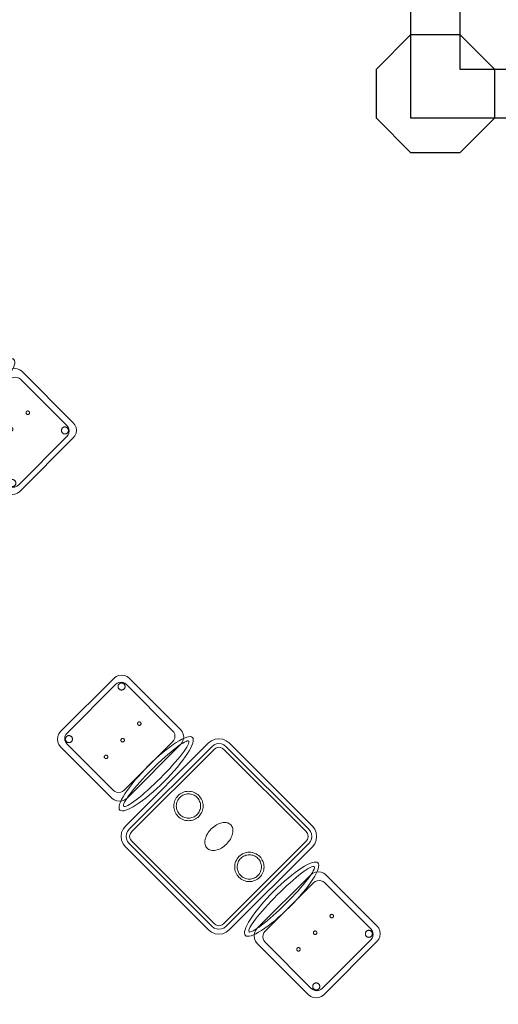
# Model space of a CAD drawing. Header units: metres. Extents: x 2172.2 to 2210.6, y 415.3 to 458.1.
# Tile 20 of 67: x 2199.9 to 2202.4, y 432.3 to 437.3. Entities that reach past the tile are written whole.
import ezdxf

# ---------------------------------------------------------------- set-up
doc = ezdxf.new("R2010")
doc.units = ezdxf.units.M
for name, color, linetype, lineweight in [('NC_N1_CHAIRS', 7, 'CONTINUOUS', 13), ('NC_N1_COLUMNS', 7, 'CONTINUOUS', 25), ('NC_N1_TABLES', 7, 'CONTINUOUS', 13), ('NC_N1_WALLS', 7, 'CONTINUOUS', 25)]:
    doc.layers.add(name, color=color, linetype=linetype, lineweight=lineweight)

# ---------------------------------------------------------------- blocks, each defined once
blk = doc.blocks.new('NC_N1_ARCHITECTURE')
at = {"layer": 'NC_N1_COLUMNS', "linetype": 'CONTINUOUS', "lineweight": -2}
blk.add_lwpolyline([(11.911421, 2.614322), (11.734645, 2.791097), (11.734677, 3.041131), (11.911421, 3.217871), (12.161419, 3.217871), (12.338195, 3.041095), (12.338195, 2.791097), (12.161419, 2.614322)], close=True, dxfattribs=at)
at = {"layer": 'NC_N1_WALLS', "linetype": 'CONTINUOUS', "lineweight": -2}
blk.add_lwpolyline([(11.91142, 2.791096), (11.91142, 6.166096), (12.16142, 6.166096), (12.16142, 3.041096), (13.53642, 3.041096), (13.53642, 2.791096)], close=True, dxfattribs=at)
blk = doc.blocks.new('NC_N1_CHAIR_IVORY')
at = {"color": 0, "linetype": 'CONTINUOUS', "lineweight": -2}
for points in [[(0.262, 0.222), (0.2607, 0.2276), (0.257, 0.2331), (0.2507, 0.2385), (0.2421, 0.2438), (0.2311, 0.2489), (0.2178, 0.2537), (0.2025, 0.2582), (0.1853, 0.2623), (0.1662, 0.2661), (0.1456, 0.2694), (0.1235, 0.2723), (0.1003, 0.2747), (0.0761, 0.2765), (0.0511, 0.2779), (0.0257, 0.2787), (0, 0.279), (-0.0257, 0.2787), (-0.0511, 0.2779), (-0.0761, 0.2765), (-0.1003, 0.2747), (-0.1235, 0.2723), (-0.1456, 0.2694), (-0.1662, 0.2661), (-0.1853, 0.2623), (-0.2025, 0.2582), (-0.2178, 0.2537), (-0.2311, 0.2489), (-0.2421, 0.2438), (-0.2507, 0.2385), (-0.257, 0.2331), (-0.2607, 0.2276), (-0.262, 0.222), (-0.2607, 0.2164), (-0.257, 0.2109), (-0.2507, 0.2055), (-0.2421, 0.2002), (-0.2311, 0.1951), (-0.2178, 0.1903), (-0.2025, 0.1858), (-0.1853, 0.1817), (-0.1662, 0.1779), (-0.1456, 0.1746), (-0.1235, 0.1717), (-0.1003, 0.1693), (-0.0761, 0.1675), (-0.0511, 0.1661), (-0.0257, 0.1653), (0, 0.165), (0.0257, 0.1653), (0.0511, 0.1661), (0.0761, 0.1675), (0.1003, 0.1693), (0.1235, 0.1717), (0.1456, 0.1746), (0.1662, 0.1779), (0.1853, 0.1817), (0.2025, 0.1858), (0.2178, 0.1903), (0.2311, 0.1951), (0.2421, 0.2002), (0.2507, 0.2055), (0.257, 0.2109), (0.2607, 0.2164)], [(0.235, 0.222), (0.2339, 0.225), (0.2305, 0.228), (0.2249, 0.231), (0.2171, 0.2339), (0.2073, 0.2366), (0.1954, 0.2392), (0.1817, 0.2417), (0.1662, 0.2439), (0.1491, 0.246), (0.1306, 0.2478), (0.1108, 0.2493), (0.0899, 0.2506), (0.0682, 0.2517), (0.0458, 0.2524), (0.023, 0.2529), (0, 0.253), (-0.023, 0.2529), (-0.0458, 0.2524), (-0.0682, 0.2517), (-0.0899, 0.2506), (-0.1108, 0.2493), (-0.1306, 0.2478), (-0.1491, 0.246), (-0.1662, 0.2439), (-0.1817, 0.2417), (-0.1954, 0.2392), (-0.2073, 0.2366), (-0.2171, 0.2339), (-0.2249, 0.231), (-0.2305, 0.228), (-0.2339, 0.225), (-0.235, 0.222), (-0.2339, 0.219), (-0.2305, 0.216), (-0.2249, 0.213), (-0.2171, 0.2101), (-0.2073, 0.2074), (-0.1954, 0.2048), (-0.1817, 0.2023), (-0.1662, 0.2001), (-0.1491, 0.198), (-0.1306, 0.1962), (-0.1108, 0.1947), (-0.0899, 0.1934), (-0.0682, 0.1923), (-0.0458, 0.1916), (-0.023, 0.1911), (0, 0.191), (0.023, 0.1911), (0.0458, 0.1916), (0.0682, 0.1923), (0.0899, 0.1934), (0.1108, 0.1947), (0.1306, 0.1962), (0.1491, 0.198), (0.1662, 0.2001), (0.1817, 0.2023), (0.1954, 0.2048), (0.2073, 0.2074), (0.2171, 0.2101), (0.2249, 0.213), (0.2305, 0.216), (0.2339, 0.219)], [(0.193, -0.275), (-0.193, -0.275), (-0.2072, -0.2731), (-0.2205, -0.2676), (-0.2319, -0.2589), (-0.2406, -0.2475), (-0.2461, -0.2342), (-0.248, -0.22), (-0.248, 0.15), (-0.2461, 0.1642), (-0.2406, 0.1775), (-0.2319, 0.1889), (-0.2205, 0.1976), (-0.2072, 0.2031), (-0.193, 0.205), (0.193, 0.205), (0.2072, 0.2031), (0.2205, 0.1976), (0.2319, 0.1889), (0.2406, 0.1775), (0.2461, 0.1642), (0.248, 0.15), (0.248, -0.22), (0.2461, -0.2342), (0.2406, -0.2475), (0.2319, -0.2589), (0.2205, -0.2676), (0.2072, -0.2731)], [(0.175, -0.247), (-0.175, -0.247), (-0.1854, -0.2456), (-0.195, -0.2416), (-0.2033, -0.2353), (-0.2096, -0.227), (-0.2136, -0.2174), (-0.215, -0.207), (-0.215, 0.126), (-0.2136, 0.1364), (-0.2096, 0.146), (-0.2033, 0.1543), (-0.195, 0.1606), (-0.1854, 0.1646), (-0.175, 0.166), (0.175, 0.166), (0.1854, 0.1646), (0.195, 0.1606), (0.2033, 0.1543), (0.2096, 0.146), (0.2136, 0.1364), (0.215, 0.126), (0.215, -0.207), (0.2136, -0.2174), (0.2096, -0.227), (0.2033, -0.2353), (0.195, -0.2416), (0.1854, -0.2456)], [(-0.111, -0.02), (-0.111, -0.0209), (-0.1112, -0.0218), (-0.1114, -0.0226), (-0.1117, -0.0234), (-0.1121, -0.0242), (-0.1125, -0.025), (-0.113, -0.0257), (-0.1136, -0.0264), (-0.1143, -0.027), (-0.115, -0.0275), (-0.1158, -0.0279), (-0.1166, -0.0283), (-0.1174, -0.0286), (-0.1182, -0.0288), (-0.1191, -0.029), (-0.12, -0.029), (-0.1209, -0.029), (-0.1218, -0.0288), (-0.1226, -0.0286), (-0.1234, -0.0283), (-0.1242, -0.0279), (-0.125, -0.0275), (-0.1257, -0.027), (-0.1264, -0.0264), (-0.127, -0.0257), (-0.1275, -0.025), (-0.1279, -0.0242), (-0.1283, -0.0234), (-0.1286, -0.0226), (-0.1288, -0.0218), (-0.129, -0.0209), (-0.129, -0.02), (-0.129, -0.0191), (-0.1288, -0.0182), (-0.1286, -0.0174), (-0.1283, -0.0166), (-0.1279, -0.0158), (-0.1275, -0.015), (-0.127, -0.0143), (-0.1264, -0.0136), (-0.1257, -0.013), (-0.125, -0.0125), (-0.1242, -0.0121), (-0.1234, -0.0117), (-0.1226, -0.0114), (-0.1218, -0.0112), (-0.1209, -0.011), (-0.12, -0.011), (-0.1191, -0.011), (-0.1182, -0.0112), (-0.1174, -0.0114), (-0.1166, -0.0117), (-0.1158, -0.0121), (-0.115, -0.0125), (-0.1143, -0.013), (-0.1136, -0.0136), (-0.113, -0.0143), (-0.1125, -0.015), (-0.1121, -0.0158), (-0.1117, -0.0166), (-0.1114, -0.0174), (-0.1112, -0.0182), (-0.111, -0.0191)], [(0.009, -0.02), (0.009, -0.0209), (0.0088, -0.0218), (0.0086, -0.0226), (0.0083, -0.0234), (0.0079, -0.0242), (0.0075, -0.025), (0.007, -0.0257), (0.0064, -0.0264), (0.0057, -0.027), (0.005, -0.0275), (0.0042, -0.0279), (0.0034, -0.0283), (0.0026, -0.0286), (0.0018, -0.0288), (0.0009, -0.029), (0, -0.029), (-0.0009, -0.029), (-0.0018, -0.0288), (-0.0026, -0.0286), (-0.0034, -0.0283), (-0.0042, -0.0279), (-0.005, -0.0275), (-0.0057, -0.027), (-0.0064, -0.0264), (-0.007, -0.0257), (-0.0075, -0.025), (-0.0079, -0.0242), (-0.0083, -0.0234), (-0.0086, -0.0226), (-0.0088, -0.0218), (-0.009, -0.0209), (-0.009, -0.02), (-0.009, -0.0191), (-0.0088, -0.0182), (-0.0086, -0.0174), (-0.0083, -0.0166), (-0.0079, -0.0158), (-0.0075, -0.015), (-0.007, -0.0143), (-0.0064, -0.0136), (-0.0057, -0.013), (-0.005, -0.0125), (-0.0042, -0.0121), (-0.0034, -0.0117), (-0.0026, -0.0114), (-0.0018, -0.0112), (-0.0009, -0.011), (0, -0.011), (0.0009, -0.011), (0.0018, -0.0112), (0.0026, -0.0114), (0.0034, -0.0117), (0.0042, -0.0121), (0.005, -0.0125), (0.0057, -0.013), (0.0064, -0.0136), (0.007, -0.0143), (0.0075, -0.015), (0.0079, -0.0158), (0.0083, -0.0166), (0.0086, -0.0174), (0.0088, -0.0182), (0.009, -0.0191)], [(0.129, -0.02), (0.129, -0.0209), (0.1288, -0.0218), (0.1286, -0.0226), (0.1283, -0.0234), (0.1279, -0.0242), (0.1275, -0.025), (0.127, -0.0257), (0.1264, -0.0264), (0.1257, -0.027), (0.125, -0.0275), (0.1242, -0.0279), (0.1234, -0.0283), (0.1226, -0.0286), (0.1218, -0.0288), (0.1209, -0.029), (0.12, -0.029), (0.1191, -0.029), (0.1182, -0.0288), (0.1174, -0.0286), (0.1166, -0.0283), (0.1158, -0.0279), (0.115, -0.0275), (0.1143, -0.027), (0.1136, -0.0264), (0.113, -0.0257), (0.1125, -0.025), (0.1121, -0.0242), (0.1117, -0.0234), (0.1114, -0.0226), (0.1112, -0.0218), (0.111, -0.0209), (0.111, -0.02), (0.111, -0.0191), (0.1112, -0.0182), (0.1114, -0.0174), (0.1117, -0.0166), (0.1121, -0.0158), (0.1125, -0.015), (0.113, -0.0143), (0.1136, -0.0136), (0.1143, -0.013), (0.115, -0.0125), (0.1158, -0.0121), (0.1166, -0.0117), (0.1174, -0.0114), (0.1182, -0.0112), (0.1191, -0.011), (0.12, -0.011), (0.1209, -0.011), (0.1218, -0.0112), (0.1226, -0.0114), (0.1234, -0.0117), (0.1242, -0.0121), (0.125, -0.0125), (0.1257, -0.013), (0.1264, -0.0136), (0.127, -0.0143), (0.1275, -0.015), (0.1279, -0.0158), (0.1283, -0.0166), (0.1286, -0.0174), (0.1288, -0.0182), (0.129, -0.0191)], [(-0.172, -0.218), (-0.1721, -0.2198), (-0.1723, -0.2215), (-0.1728, -0.2232), (-0.1734, -0.2249), (-0.1741, -0.2265), (-0.175, -0.228), (-0.1761, -0.2294), (-0.1773, -0.2307), (-0.1786, -0.2319), (-0.18, -0.233), (-0.1815, -0.2339), (-0.1831, -0.2346), (-0.1848, -0.2352), (-0.1865, -0.2357), (-0.1882, -0.2359), (-0.19, -0.236), (-0.1918, -0.2359), (-0.1935, -0.2357), (-0.1952, -0.2352), (-0.1969, -0.2346), (-0.1985, -0.2339), (-0.2, -0.233), (-0.2014, -0.2319), (-0.2027, -0.2307), (-0.2039, -0.2294), (-0.205, -0.228), (-0.2059, -0.2265), (-0.2066, -0.2249), (-0.2072, -0.2232), (-0.2077, -0.2215), (-0.2079, -0.2198), (-0.208, -0.218), (-0.2079, -0.2162), (-0.2077, -0.2145), (-0.2072, -0.2128), (-0.2066, -0.2111), (-0.2059, -0.2095), (-0.205, -0.208), (-0.2039, -0.2066), (-0.2027, -0.2053), (-0.2014, -0.2041), (-0.2, -0.203), (-0.1985, -0.2021), (-0.1969, -0.2014), (-0.1952, -0.2008), (-0.1935, -0.2003), (-0.1918, -0.2001), (-0.19, -0.2), (-0.1882, -0.2001), (-0.1865, -0.2003), (-0.1848, -0.2008), (-0.1831, -0.2014), (-0.1815, -0.2021), (-0.18, -0.203), (-0.1786, -0.2041), (-0.1773, -0.2053), (-0.1761, -0.2066), (-0.175, -0.208), (-0.1741, -0.2095), (-0.1734, -0.2111), (-0.1728, -0.2128), (-0.1723, -0.2145), (-0.1721, -0.2162)], [(0.208, -0.218), (0.2079, -0.2198), (0.2077, -0.2215), (0.2072, -0.2232), (0.2066, -0.2249), (0.2059, -0.2265), (0.205, -0.228), (0.2039, -0.2294), (0.2027, -0.2307), (0.2014, -0.2319), (0.2, -0.233), (0.1985, -0.2339), (0.1969, -0.2346), (0.1952, -0.2352), (0.1935, -0.2357), (0.1918, -0.2359), (0.19, -0.236), (0.1882, -0.2359), (0.1865, -0.2357), (0.1848, -0.2352), (0.1831, -0.2346), (0.1815, -0.2339), (0.18, -0.233), (0.1786, -0.2319), (0.1773, -0.2307), (0.1761, -0.2294), (0.175, -0.228), (0.1741, -0.2265), (0.1734, -0.2249), (0.1728, -0.2232), (0.1723, -0.2215), (0.1721, -0.2198), (0.172, -0.218), (0.1721, -0.2162), (0.1723, -0.2145), (0.1728, -0.2128), (0.1734, -0.2111), (0.1741, -0.2095), (0.175, -0.208), (0.1761, -0.2066), (0.1773, -0.2053), (0.1786, -0.2041), (0.18, -0.203), (0.1815, -0.2021), (0.1831, -0.2014), (0.1848, -0.2008), (0.1865, -0.2003), (0.1882, -0.2001), (0.19, -0.2), (0.1918, -0.2001), (0.1935, -0.2003), (0.1952, -0.2008), (0.1969, -0.2014), (0.1985, -0.2021), (0.2, -0.203), (0.2014, -0.2041), (0.2027, -0.2053), (0.2039, -0.2066), (0.205, -0.208), (0.2059, -0.2095), (0.2066, -0.2111), (0.2072, -0.2128), (0.2077, -0.2145), (0.2079, -0.2162)]]:
    blk.add_lwpolyline(points, close=True, dxfattribs=at)
blk = doc.blocks.new('NC_N1_DINING_TWO_SQUARE')
at = {"color": 0, "linetype": 'CONTINUOUS', "lineweight": -2}
for points in [[(0.3, -0.375), (-0.3, -0.375), (-0.3194, -0.3724), (-0.3375, -0.365), (-0.353, -0.353), (-0.365, -0.3375), (-0.3724, -0.3194), (-0.375, -0.3), (-0.375, 0.3), (-0.3724, 0.3194), (-0.365, 0.3375), (-0.353, 0.353), (-0.3375, 0.365), (-0.3194, 0.3724), (-0.3, 0.375), (0.3, 0.375), (0.3194, 0.3724), (0.3375, 0.365), (0.353, 0.353), (0.365, 0.3375), (0.3724, 0.3194), (0.375, 0.3), (0.375, -0.3), (0.3724, -0.3194), (0.365, -0.3375), (0.353, -0.353), (0.3375, -0.365), (0.3194, -0.3724)], [(0.2984, -0.35), (-0.2984, -0.35), (-0.3129, -0.3481), (-0.3249, -0.3431), (-0.3352, -0.3352), (-0.3431, -0.3249), (-0.3481, -0.3129), (-0.35, -0.2984), (-0.35, 0.2984), (-0.3481, 0.3129), (-0.3431, 0.3249), (-0.3352, 0.3352), (-0.3249, 0.3431), (-0.3129, 0.3481), (-0.2984, 0.35), (0.2984, 0.35), (0.3129, 0.3481), (0.3249, 0.3431), (0.3352, 0.3352), (0.3431, 0.3249), (0.3481, 0.3129), (0.35, 0.2984), (0.35, -0.2984), (0.3481, -0.3129), (0.3431, -0.3249), (0.3352, -0.3352), (0.3249, -0.3431), (0.3129, -0.3481)], [(0.2972, -0.332), (-0.2972, -0.332), (-0.3082, -0.3306), (-0.3158, -0.3274), (-0.3224, -0.3224), (-0.3274, -0.3158), (-0.3306, -0.3082), (-0.332, -0.2972), (-0.332, 0.2972), (-0.3306, 0.3082), (-0.3274, 0.3158), (-0.3224, 0.3224), (-0.3158, 0.3274), (-0.3082, 0.3306), (-0.2972, 0.332), (0.2972, 0.332), (0.3082, 0.3306), (0.3158, 0.3274), (0.3224, 0.3224), (0.3274, 0.3158), (0.3306, 0.3082), (0.332, 0.2972), (0.332, -0.2972), (0.3306, -0.3082), (0.3274, -0.3158), (0.3224, -0.3224), (0.3158, -0.3274), (0.3082, -0.3306)], [(0.075, 0.22), (0.0746, 0.2126), (0.0736, 0.2054), (0.0718, 0.1982), (0.0693, 0.1913), (0.0661, 0.1846), (0.0624, 0.1783), (0.058, 0.1724), (0.053, 0.167), (0.0476, 0.162), (0.0417, 0.1576), (0.0354, 0.1539), (0.0287, 0.1507), (0.0218, 0.1482), (0.0146, 0.1464), (0.0074, 0.1454), (0, 0.145), (-0.0074, 0.1454), (-0.0146, 0.1464), (-0.0218, 0.1482), (-0.0287, 0.1507), (-0.0354, 0.1539), (-0.0417, 0.1576), (-0.0476, 0.162), (-0.053, 0.167), (-0.058, 0.1724), (-0.0624, 0.1783), (-0.0661, 0.1846), (-0.0693, 0.1913), (-0.0718, 0.1982), (-0.0736, 0.2054), (-0.0746, 0.2126), (-0.075, 0.22), (-0.0746, 0.2274), (-0.0736, 0.2346), (-0.0718, 0.2418), (-0.0693, 0.2487), (-0.0661, 0.2554), (-0.0624, 0.2617), (-0.058, 0.2676), (-0.053, 0.273), (-0.0476, 0.278), (-0.0417, 0.2824), (-0.0354, 0.2861), (-0.0287, 0.2893), (-0.0218, 0.2918), (-0.0146, 0.2936), (-0.0074, 0.2946), (0, 0.295), (0.0074, 0.2946), (0.0146, 0.2936), (0.0218, 0.2918), (0.0287, 0.2893), (0.0354, 0.2861), (0.0417, 0.2824), (0.0476, 0.278), (0.053, 0.273), (0.058, 0.2676), (0.0624, 0.2617), (0.0661, 0.2554), (0.0693, 0.2487), (0.0718, 0.2418), (0.0736, 0.2346), (0.0746, 0.2274)], [(0.062, 0.22), (0.0617, 0.2139), (0.0608, 0.2079), (0.0593, 0.202), (0.0573, 0.1963), (0.0547, 0.1908), (0.0516, 0.1856), (0.0479, 0.1807), (0.0438, 0.1762), (0.0393, 0.1721), (0.0344, 0.1684), (0.0292, 0.1653), (0.0237, 0.1627), (0.018, 0.1607), (0.0121, 0.1592), (0.0061, 0.1583), (0, 0.158), (-0.0061, 0.1583), (-0.0121, 0.1592), (-0.018, 0.1607), (-0.0237, 0.1627), (-0.0292, 0.1653), (-0.0344, 0.1684), (-0.0393, 0.1721), (-0.0438, 0.1762), (-0.0479, 0.1807), (-0.0516, 0.1856), (-0.0547, 0.1908), (-0.0573, 0.1963), (-0.0593, 0.202), (-0.0608, 0.2079), (-0.0617, 0.2139), (-0.062, 0.22), (-0.0617, 0.2261), (-0.0608, 0.2321), (-0.0593, 0.238), (-0.0573, 0.2437), (-0.0547, 0.2492), (-0.0516, 0.2544), (-0.0479, 0.2593), (-0.0438, 0.2638), (-0.0393, 0.2679), (-0.0344, 0.2716), (-0.0292, 0.2747), (-0.0237, 0.2773), (-0.018, 0.2793), (-0.0121, 0.2808), (-0.0061, 0.2817), (0, 0.282), (0.0061, 0.2817), (0.0121, 0.2808), (0.018, 0.2793), (0.0237, 0.2773), (0.0292, 0.2747), (0.0344, 0.2716), (0.0393, 0.2679), (0.0438, 0.2638), (0.0479, 0.2593), (0.0516, 0.2544), (0.0547, 0.2492), (0.0573, 0.2437), (0.0593, 0.238), (0.0608, 0.2321), (0.0617, 0.2261)], [(0.085, 0), (0.0846, 0.0054), (0.0834, 0.0107), (0.0813, 0.016), (0.0785, 0.021), (0.075, 0.0259), (0.0707, 0.0306), (0.0657, 0.0349), (0.0601, 0.0389), (0.0539, 0.0425), (0.0472, 0.0457), (0.0401, 0.0485), (0.0325, 0.0508), (0.0247, 0.0526), (0.0166, 0.0539), (0.0083, 0.0547), (0, 0.055), (-0.0083, 0.0547), (-0.0166, 0.0539), (-0.0247, 0.0526), (-0.0325, 0.0508), (-0.0401, 0.0485), (-0.0472, 0.0457), (-0.0539, 0.0425), (-0.0601, 0.0389), (-0.0657, 0.0349), (-0.0707, 0.0306), (-0.075, 0.0259), (-0.0785, 0.021), (-0.0813, 0.016), (-0.0834, 0.0107), (-0.0846, 0.0054), (-0.085, 0), (-0.0846, -0.0054), (-0.0834, -0.0107), (-0.0813, -0.016), (-0.0785, -0.021), (-0.075, -0.0259), (-0.0707, -0.0306), (-0.0657, -0.0349), (-0.0601, -0.0389), (-0.0539, -0.0425), (-0.0472, -0.0457), (-0.0401, -0.0485), (-0.0325, -0.0508), (-0.0247, -0.0526), (-0.0166, -0.0539), (-0.0083, -0.0547), (0, -0.055), (0.0083, -0.0547), (0.0166, -0.0539), (0.0247, -0.0526), (0.0325, -0.0508), (0.0401, -0.0485), (0.0472, -0.0457), (0.0539, -0.0425), (0.0601, -0.0389), (0.0657, -0.0349), (0.0707, -0.0306), (0.075, -0.0259), (0.0785, -0.021), (0.0813, -0.016), (0.0834, -0.0107), (0.0846, -0.0054)], [(0.075, -0.22), (0.0746, -0.2274), (0.0736, -0.2346), (0.0718, -0.2418), (0.0693, -0.2487), (0.0661, -0.2554), (0.0624, -0.2617), (0.058, -0.2676), (0.053, -0.273), (0.0476, -0.278), (0.0417, -0.2824), (0.0354, -0.2861), (0.0287, -0.2893), (0.0218, -0.2918), (0.0146, -0.2936), (0.0074, -0.2946), (0, -0.295), (-0.0074, -0.2946), (-0.0146, -0.2936), (-0.0218, -0.2918), (-0.0287, -0.2893), (-0.0354, -0.2861), (-0.0417, -0.2824), (-0.0476, -0.278), (-0.053, -0.273), (-0.058, -0.2676), (-0.0624, -0.2617), (-0.0661, -0.2554), (-0.0693, -0.2487), (-0.0718, -0.2418), (-0.0736, -0.2346), (-0.0746, -0.2274), (-0.075, -0.22), (-0.0746, -0.2126), (-0.0736, -0.2054), (-0.0718, -0.1982), (-0.0693, -0.1913), (-0.0661, -0.1846), (-0.0624, -0.1783), (-0.058, -0.1724), (-0.053, -0.167), (-0.0476, -0.162), (-0.0417, -0.1576), (-0.0354, -0.1539), (-0.0287, -0.1507), (-0.0218, -0.1482), (-0.0146, -0.1464), (-0.0074, -0.1454), (0, -0.145), (0.0074, -0.1454), (0.0146, -0.1464), (0.0218, -0.1482), (0.0287, -0.1507), (0.0354, -0.1539), (0.0417, -0.1576), (0.0476, -0.162), (0.053, -0.167), (0.058, -0.1724), (0.0624, -0.1783), (0.0661, -0.1846), (0.0693, -0.1913), (0.0718, -0.1982), (0.0736, -0.2054), (0.0746, -0.2126)], [(0.062, -0.22), (0.0617, -0.2261), (0.0608, -0.2321), (0.0593, -0.238), (0.0573, -0.2437), (0.0547, -0.2492), (0.0516, -0.2544), (0.0479, -0.2593), (0.0438, -0.2638), (0.0393, -0.2679), (0.0344, -0.2716), (0.0292, -0.2747), (0.0237, -0.2773), (0.018, -0.2793), (0.0121, -0.2808), (0.0061, -0.2817), (0, -0.282), (-0.0061, -0.2817), (-0.0121, -0.2808), (-0.018, -0.2793), (-0.0237, -0.2773), (-0.0292, -0.2747), (-0.0344, -0.2716), (-0.0393, -0.2679), (-0.0438, -0.2638), (-0.0479, -0.2593), (-0.0516, -0.2544), (-0.0547, -0.2492), (-0.0573, -0.2437), (-0.0593, -0.238), (-0.0608, -0.2321), (-0.0617, -0.2261), (-0.062, -0.22), (-0.0617, -0.2139), (-0.0608, -0.2079), (-0.0593, -0.202), (-0.0573, -0.1963), (-0.0547, -0.1908), (-0.0516, -0.1856), (-0.0479, -0.1807), (-0.0438, -0.1762), (-0.0393, -0.1721), (-0.0344, -0.1684), (-0.0292, -0.1653), (-0.0237, -0.1627), (-0.018, -0.1607), (-0.0121, -0.1592), (-0.0061, -0.1583), (0, -0.158), (0.0061, -0.1583), (0.0121, -0.1592), (0.018, -0.1607), (0.0237, -0.1627), (0.0292, -0.1653), (0.0344, -0.1684), (0.0393, -0.1721), (0.0438, -0.1762), (0.0479, -0.1807), (0.0516, -0.1856), (0.0547, -0.1908), (0.0573, -0.1963), (0.0593, -0.202), (0.0608, -0.2079), (0.0617, -0.2139)]]:
    blk.add_lwpolyline(points, close=True, dxfattribs=at)
blk = doc.blocks.new('NC_N1_CHAIR_OLIVE')
at = {"color": 0, "linetype": 'CONTINUOUS', "lineweight": -2}
for points in [[(0.262, 0.222), (0.2607, 0.2276), (0.257, 0.2331), (0.2507, 0.2385), (0.2421, 0.2438), (0.2311, 0.2489), (0.2178, 0.2537), (0.2025, 0.2582), (0.1853, 0.2623), (0.1662, 0.2661), (0.1456, 0.2694), (0.1235, 0.2723), (0.1003, 0.2747), (0.0761, 0.2765), (0.0511, 0.2779), (0.0257, 0.2787), (0, 0.279), (-0.0257, 0.2787), (-0.0511, 0.2779), (-0.0761, 0.2765), (-0.1003, 0.2747), (-0.1235, 0.2723), (-0.1456, 0.2694), (-0.1662, 0.2661), (-0.1853, 0.2623), (-0.2025, 0.2582), (-0.2178, 0.2537), (-0.2311, 0.2489), (-0.2421, 0.2438), (-0.2507, 0.2385), (-0.257, 0.2331), (-0.2607, 0.2276), (-0.262, 0.222), (-0.2607, 0.2164), (-0.257, 0.2109), (-0.2507, 0.2055), (-0.2421, 0.2002), (-0.2311, 0.1951), (-0.2178, 0.1903), (-0.2025, 0.1858), (-0.1853, 0.1817), (-0.1662, 0.1779), (-0.1456, 0.1746), (-0.1235, 0.1717), (-0.1003, 0.1693), (-0.0761, 0.1675), (-0.0511, 0.1661), (-0.0257, 0.1653), (0, 0.165), (0.0257, 0.1653), (0.0511, 0.1661), (0.0761, 0.1675), (0.1003, 0.1693), (0.1235, 0.1717), (0.1456, 0.1746), (0.1662, 0.1779), (0.1853, 0.1817), (0.2025, 0.1858), (0.2178, 0.1903), (0.2311, 0.1951), (0.2421, 0.2002), (0.2507, 0.2055), (0.257, 0.2109), (0.2607, 0.2164)], [(0.235, 0.222), (0.2339, 0.225), (0.2305, 0.228), (0.2249, 0.231), (0.2171, 0.2339), (0.2073, 0.2366), (0.1954, 0.2392), (0.1817, 0.2417), (0.1662, 0.2439), (0.1491, 0.246), (0.1306, 0.2478), (0.1108, 0.2493), (0.0899, 0.2506), (0.0682, 0.2517), (0.0458, 0.2524), (0.023, 0.2529), (0, 0.253), (-0.023, 0.2529), (-0.0458, 0.2524), (-0.0682, 0.2517), (-0.0899, 0.2506), (-0.1108, 0.2493), (-0.1306, 0.2478), (-0.1491, 0.246), (-0.1662, 0.2439), (-0.1817, 0.2417), (-0.1954, 0.2392), (-0.2073, 0.2366), (-0.2171, 0.2339), (-0.2249, 0.231), (-0.2305, 0.228), (-0.2339, 0.225), (-0.235, 0.222), (-0.2339, 0.219), (-0.2305, 0.216), (-0.2249, 0.213), (-0.2171, 0.2101), (-0.2073, 0.2074), (-0.1954, 0.2048), (-0.1817, 0.2023), (-0.1662, 0.2001), (-0.1491, 0.198), (-0.1306, 0.1962), (-0.1108, 0.1947), (-0.0899, 0.1934), (-0.0682, 0.1923), (-0.0458, 0.1916), (-0.023, 0.1911), (0, 0.191), (0.023, 0.1911), (0.0458, 0.1916), (0.0682, 0.1923), (0.0899, 0.1934), (0.1108, 0.1947), (0.1306, 0.1962), (0.1491, 0.198), (0.1662, 0.2001), (0.1817, 0.2023), (0.1954, 0.2048), (0.2073, 0.2074), (0.2171, 0.2101), (0.2249, 0.213), (0.2305, 0.216), (0.2339, 0.219)], [(0.193, -0.275), (-0.193, -0.275), (-0.2072, -0.2731), (-0.2205, -0.2676), (-0.2319, -0.2589), (-0.2406, -0.2475), (-0.2461, -0.2342), (-0.248, -0.22), (-0.248, 0.15), (-0.2461, 0.1642), (-0.2406, 0.1775), (-0.2319, 0.1889), (-0.2205, 0.1976), (-0.2072, 0.2031), (-0.193, 0.205), (0.193, 0.205), (0.2072, 0.2031), (0.2205, 0.1976), (0.2319, 0.1889), (0.2406, 0.1775), (0.2461, 0.1642), (0.248, 0.15), (0.248, -0.22), (0.2461, -0.2342), (0.2406, -0.2475), (0.2319, -0.2589), (0.2205, -0.2676), (0.2072, -0.2731)], [(0.175, -0.247), (-0.175, -0.247), (-0.1854, -0.2456), (-0.195, -0.2416), (-0.2033, -0.2353), (-0.2096, -0.227), (-0.2136, -0.2174), (-0.215, -0.207), (-0.215, 0.126), (-0.2136, 0.1364), (-0.2096, 0.146), (-0.2033, 0.1543), (-0.195, 0.1606), (-0.1854, 0.1646), (-0.175, 0.166), (0.175, 0.166), (0.1854, 0.1646), (0.195, 0.1606), (0.2033, 0.1543), (0.2096, 0.146), (0.2136, 0.1364), (0.215, 0.126), (0.215, -0.207), (0.2136, -0.2174), (0.2096, -0.227), (0.2033, -0.2353), (0.195, -0.2416), (0.1854, -0.2456)], [(-0.111, -0.02), (-0.111, -0.0209), (-0.1112, -0.0218), (-0.1114, -0.0226), (-0.1117, -0.0234), (-0.1121, -0.0242), (-0.1125, -0.025), (-0.113, -0.0257), (-0.1136, -0.0264), (-0.1143, -0.027), (-0.115, -0.0275), (-0.1158, -0.0279), (-0.1166, -0.0283), (-0.1174, -0.0286), (-0.1182, -0.0288), (-0.1191, -0.029), (-0.12, -0.029), (-0.1209, -0.029), (-0.1218, -0.0288), (-0.1226, -0.0286), (-0.1234, -0.0283), (-0.1242, -0.0279), (-0.125, -0.0275), (-0.1257, -0.027), (-0.1264, -0.0264), (-0.127, -0.0257), (-0.1275, -0.025), (-0.1279, -0.0242), (-0.1283, -0.0234), (-0.1286, -0.0226), (-0.1288, -0.0218), (-0.129, -0.0209), (-0.129, -0.02), (-0.129, -0.0191), (-0.1288, -0.0182), (-0.1286, -0.0174), (-0.1283, -0.0166), (-0.1279, -0.0158), (-0.1275, -0.015), (-0.127, -0.0143), (-0.1264, -0.0136), (-0.1257, -0.013), (-0.125, -0.0125), (-0.1242, -0.0121), (-0.1234, -0.0117), (-0.1226, -0.0114), (-0.1218, -0.0112), (-0.1209, -0.011), (-0.12, -0.011), (-0.1191, -0.011), (-0.1182, -0.0112), (-0.1174, -0.0114), (-0.1166, -0.0117), (-0.1158, -0.0121), (-0.115, -0.0125), (-0.1143, -0.013), (-0.1136, -0.0136), (-0.113, -0.0143), (-0.1125, -0.015), (-0.1121, -0.0158), (-0.1117, -0.0166), (-0.1114, -0.0174), (-0.1112, -0.0182), (-0.111, -0.0191)], [(0.009, -0.02), (0.009, -0.0209), (0.0088, -0.0218), (0.0086, -0.0226), (0.0083, -0.0234), (0.0079, -0.0242), (0.0075, -0.025), (0.007, -0.0257), (0.0064, -0.0264), (0.0057, -0.027), (0.005, -0.0275), (0.0042, -0.0279), (0.0034, -0.0283), (0.0026, -0.0286), (0.0018, -0.0288), (0.0009, -0.029), (0, -0.029), (-0.0009, -0.029), (-0.0018, -0.0288), (-0.0026, -0.0286), (-0.0034, -0.0283), (-0.0042, -0.0279), (-0.005, -0.0275), (-0.0057, -0.027), (-0.0064, -0.0264), (-0.007, -0.0257), (-0.0075, -0.025), (-0.0079, -0.0242), (-0.0083, -0.0234), (-0.0086, -0.0226), (-0.0088, -0.0218), (-0.009, -0.0209), (-0.009, -0.02), (-0.009, -0.0191), (-0.0088, -0.0182), (-0.0086, -0.0174), (-0.0083, -0.0166), (-0.0079, -0.0158), (-0.0075, -0.015), (-0.007, -0.0143), (-0.0064, -0.0136), (-0.0057, -0.013), (-0.005, -0.0125), (-0.0042, -0.0121), (-0.0034, -0.0117), (-0.0026, -0.0114), (-0.0018, -0.0112), (-0.0009, -0.011), (0, -0.011), (0.0009, -0.011), (0.0018, -0.0112), (0.0026, -0.0114), (0.0034, -0.0117), (0.0042, -0.0121), (0.005, -0.0125), (0.0057, -0.013), (0.0064, -0.0136), (0.007, -0.0143), (0.0075, -0.015), (0.0079, -0.0158), (0.0083, -0.0166), (0.0086, -0.0174), (0.0088, -0.0182), (0.009, -0.0191)], [(0.129, -0.02), (0.129, -0.0209), (0.1288, -0.0218), (0.1286, -0.0226), (0.1283, -0.0234), (0.1279, -0.0242), (0.1275, -0.025), (0.127, -0.0257), (0.1264, -0.0264), (0.1257, -0.027), (0.125, -0.0275), (0.1242, -0.0279), (0.1234, -0.0283), (0.1226, -0.0286), (0.1218, -0.0288), (0.1209, -0.029), (0.12, -0.029), (0.1191, -0.029), (0.1182, -0.0288), (0.1174, -0.0286), (0.1166, -0.0283), (0.1158, -0.0279), (0.115, -0.0275), (0.1143, -0.027), (0.1136, -0.0264), (0.113, -0.0257), (0.1125, -0.025), (0.1121, -0.0242), (0.1117, -0.0234), (0.1114, -0.0226), (0.1112, -0.0218), (0.111, -0.0209), (0.111, -0.02), (0.111, -0.0191), (0.1112, -0.0182), (0.1114, -0.0174), (0.1117, -0.0166), (0.1121, -0.0158), (0.1125, -0.015), (0.113, -0.0143), (0.1136, -0.0136), (0.1143, -0.013), (0.115, -0.0125), (0.1158, -0.0121), (0.1166, -0.0117), (0.1174, -0.0114), (0.1182, -0.0112), (0.1191, -0.011), (0.12, -0.011), (0.1209, -0.011), (0.1218, -0.0112), (0.1226, -0.0114), (0.1234, -0.0117), (0.1242, -0.0121), (0.125, -0.0125), (0.1257, -0.013), (0.1264, -0.0136), (0.127, -0.0143), (0.1275, -0.015), (0.1279, -0.0158), (0.1283, -0.0166), (0.1286, -0.0174), (0.1288, -0.0182), (0.129, -0.0191)], [(-0.172, -0.218), (-0.1721, -0.2198), (-0.1723, -0.2215), (-0.1728, -0.2232), (-0.1734, -0.2249), (-0.1741, -0.2265), (-0.175, -0.228), (-0.1761, -0.2294), (-0.1773, -0.2307), (-0.1786, -0.2319), (-0.18, -0.233), (-0.1815, -0.2339), (-0.1831, -0.2346), (-0.1848, -0.2352), (-0.1865, -0.2357), (-0.1882, -0.2359), (-0.19, -0.236), (-0.1918, -0.2359), (-0.1935, -0.2357), (-0.1952, -0.2352), (-0.1969, -0.2346), (-0.1985, -0.2339), (-0.2, -0.233), (-0.2014, -0.2319), (-0.2027, -0.2307), (-0.2039, -0.2294), (-0.205, -0.228), (-0.2059, -0.2265), (-0.2066, -0.2249), (-0.2072, -0.2232), (-0.2077, -0.2215), (-0.2079, -0.2198), (-0.208, -0.218), (-0.2079, -0.2162), (-0.2077, -0.2145), (-0.2072, -0.2128), (-0.2066, -0.2111), (-0.2059, -0.2095), (-0.205, -0.208), (-0.2039, -0.2066), (-0.2027, -0.2053), (-0.2014, -0.2041), (-0.2, -0.203), (-0.1985, -0.2021), (-0.1969, -0.2014), (-0.1952, -0.2008), (-0.1935, -0.2003), (-0.1918, -0.2001), (-0.19, -0.2), (-0.1882, -0.2001), (-0.1865, -0.2003), (-0.1848, -0.2008), (-0.1831, -0.2014), (-0.1815, -0.2021), (-0.18, -0.203), (-0.1786, -0.2041), (-0.1773, -0.2053), (-0.1761, -0.2066), (-0.175, -0.208), (-0.1741, -0.2095), (-0.1734, -0.2111), (-0.1728, -0.2128), (-0.1723, -0.2145), (-0.1721, -0.2162)], [(0.208, -0.218), (0.2079, -0.2198), (0.2077, -0.2215), (0.2072, -0.2232), (0.2066, -0.2249), (0.2059, -0.2265), (0.205, -0.228), (0.2039, -0.2294), (0.2027, -0.2307), (0.2014, -0.2319), (0.2, -0.233), (0.1985, -0.2339), (0.1969, -0.2346), (0.1952, -0.2352), (0.1935, -0.2357), (0.1918, -0.2359), (0.19, -0.236), (0.1882, -0.2359), (0.1865, -0.2357), (0.1848, -0.2352), (0.1831, -0.2346), (0.1815, -0.2339), (0.18, -0.233), (0.1786, -0.2319), (0.1773, -0.2307), (0.1761, -0.2294), (0.175, -0.228), (0.1741, -0.2265), (0.1734, -0.2249), (0.1728, -0.2232), (0.1723, -0.2215), (0.1721, -0.2198), (0.172, -0.218), (0.1721, -0.2162), (0.1723, -0.2145), (0.1728, -0.2128), (0.1734, -0.2111), (0.1741, -0.2095), (0.175, -0.208), (0.1761, -0.2066), (0.1773, -0.2053), (0.1786, -0.2041), (0.18, -0.203), (0.1815, -0.2021), (0.1831, -0.2014), (0.1848, -0.2008), (0.1865, -0.2003), (0.1882, -0.2001), (0.19, -0.2), (0.1918, -0.2001), (0.1935, -0.2003), (0.1952, -0.2008), (0.1969, -0.2014), (0.1985, -0.2021), (0.2, -0.203), (0.2014, -0.2041), (0.2027, -0.2053), (0.2039, -0.2066), (0.205, -0.208), (0.2059, -0.2095), (0.2066, -0.2111), (0.2072, -0.2128), (0.2077, -0.2145), (0.2079, -0.2162)]]:
    blk.add_lwpolyline(points, close=True, dxfattribs=at)

msp = doc.modelspace()

# ---------------------------------------------------------------- block references
at = {"layer": 'NC_N1_CHAIRS', "linetype": 'CONTINUOUS'}
for name, p, yscale, rotation in [('NC_N1_CHAIR_IVORY', (2199.8556, 435.2157), -1.0000000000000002, -135), ('NC_N1_CHAIR_OLIVE', (2200.4531, 433.6), -1, 45), ('NC_N1_CHAIR_OLIVE', (2201.4077, 432.6454), -1.0000000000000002, -135)]:
    msp.add_blockref(name, p, dxfattribs=dict(at, yscale=yscale, rotation=rotation))
at = {"layer": 'NC_N1_TABLES', "linetype": 'CONTINUOUS', "yscale": -1, "rotation": 45}
msp.add_blockref('NC_N1_DINING_TWO_SQUARE', (2200.9304, 433.1227), dxfattribs=at)
at = {"layer": 'NC_N1_WALLS'}
msp.add_blockref('NC_N1_ARCHITECTURE', (2190, 434), dxfattribs=at)

doc.saveas('drawing.dxf')
